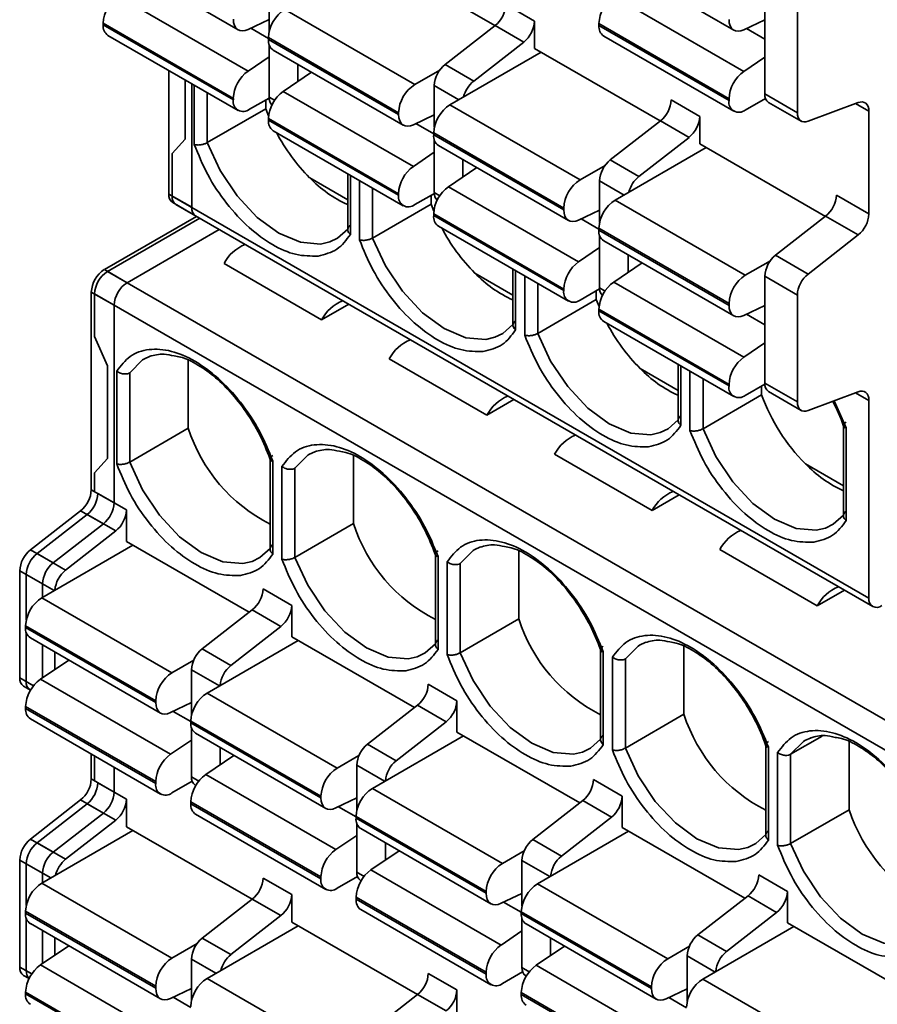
# Model space of a CAD drawing. Header units: millimetres. Extents: x 11 to 199, y 5 to 292.
# Tile 26 of 53: x 73.18 to 77.84, y 178.19 to 183.55. Entities that reach past the tile are written whole.
import ezdxf

# ---------------------------------------------------------------- set-up
doc = ezdxf.new("R2010")
doc.units = ezdxf.units.MM

msp = doc.modelspace()

# ---------------------------------------------------------------- linework, layer by layer
at = {"color": 7, "linetype": 'Continuous', "lineweight": 35}
for p, q in [((73.6557, 183.9014), (74.3628, 183.4932)), ((75.7588, 183.5158), (75.0759, 183.9101)), ((76.3498, 183.8997), (77.0569, 183.4915)), ((74.4175, 183.2687), (73.7105, 183.677)), ((74.5314, 183.7085), (74.5314, 183.4815)), ((77.1116, 183.2669), (76.4046, 183.6752)), ((77.2255, 183.7259), (77.2255, 183.1444)), ((75.9739, 183.541), (75.8183, 183.6308)), ((77.4023, 183.6239), (77.4023, 183.0423)), ((74.6163, 183.6039), (75.3234, 183.1957)), ((74.337, 183.1205), (73.6298, 183.5289)), ((73.6298, 183.5289), (73.6298, 183.5202)), ((74.337, 183.112), (73.6298, 183.5202)), ((74.5314, 183.5496), (74.4176, 183.4954)), ((75.7599, 183.5167), (75.4879, 183.3042)), ((75.9155, 183.4268), (75.7599, 183.5167)), ((75.9739, 183.3917), (75.9739, 183.541)), ((77.031, 183.1187), (76.3239, 183.5271)), ((76.3239, 183.5271), (76.3239, 183.5163)), ((77.031, 183.1081), (76.3239, 183.5163)), ((77.2255, 183.5478), (77.1117, 183.4936)), ((73.6557, 183.4629), (74.3628, 183.0547)), ((74.5279, 183.4508), (75.235, 183.0426)), ((74.5279, 183.4508), (74.5279, 183.4403)), ((74.5279, 183.4403), (75.235, 183.0319)), ((74.5314, 183.4137), (74.5314, 183.127)), ((75.6434, 183.2144), (75.9155, 183.4268)), ((76.3498, 183.4591), (77.0569, 183.0509)), ((74.5538, 183.383), (75.2609, 182.9748)), ((76.0093, 183.3713), (75.5143, 183.0855)), ((76.6569, 182.9974), (75.9739, 183.3917)), ((74.4175, 183.2687), (74.5314, 183.3459)), ((74.687, 183.2117), (74.687, 183.3061)), ((75.4879, 183.3042), (75.6434, 183.2144)), ((77.1116, 183.2669), (77.2255, 183.3442)), ((73.9869, 182.5994), (73.9869, 183.2717)), ((74.7621, 183.2627), (74.6086, 183.1585)), ((75.3234, 183.1957), (75.4596, 183.2744)), ((74.1107, 182.528), (74.1107, 183.2003)), ((75.3155, 182.7502), (74.6086, 183.1585)), ((75.4294, 183.1901), (75.4294, 182.963)), ((77.4023, 183.0423), (77.2255, 183.1444)), ((74.337, 183.1205), (74.337, 183.112)), ((74.5315, 183.1222), (74.4253, 183.0609)), ((74.5137, 183.1119), (74.5137, 183.0633)), ((75.5143, 183.0855), (76.2214, 182.6773)), ((76.8719, 183.0226), (76.7164, 183.1124)), ((77.031, 183.1081), (77.031, 183.1187)), ((77.2292, 183.1205), (77.1194, 183.0571)), ((77.2462, 183.0986), (77.423, 182.9966)), ((77.4607, 182.9957), (77.7327, 183.0973)), ((74.1955, 182.8796), (74.5137, 183.0633)), ((74.5137, 183.0633), (74.5287, 183.025)), ((75.235, 183.0319), (75.235, 183.0426)), ((77.7912, 183.0506), (77.7912, 182.4919)), ((75.235, 182.6021), (74.5279, 183.0105)), ((74.5279, 183.0105), (74.5279, 183.0017)), ((75.235, 182.5935), (74.5279, 183.0017)), ((75.4294, 183.0311), (75.3157, 182.9769)), ((76.6579, 182.9982), (76.3859, 182.7858)), ((76.8135, 182.9084), (76.6579, 182.9982)), ((76.8719, 182.8733), (76.8719, 183.0226)), ((74.5538, 182.9445), (75.2609, 182.5363)), ((75.4259, 182.9324), (76.133, 182.5242)), ((75.4259, 182.9324), (75.4259, 182.9218)), ((74.0046, 182.8212), (74.0753, 182.8981)), ((75.4259, 182.9218), (76.133, 182.5135)), ((75.4294, 182.8953), (75.4294, 182.6085)), ((76.5415, 182.696), (76.8135, 182.9084)), ((77.5549, 182.479), (76.8719, 182.8733)), ((74.0046, 182.5892), (74.0046, 182.8212)), ((75.3155, 182.7502), (75.4294, 182.8275)), ((75.4518, 182.8646), (76.1589, 182.4564)), ((76.9073, 182.8528), (76.4123, 182.5671)), ((75.585, 182.6933), (75.585, 182.7877)), ((76.3859, 182.7858), (76.5415, 182.696)), ((74.9587, 182.7107), (74.9587, 182.3985)), ((75.6602, 182.7443), (75.5066, 182.6401)), ((76.2214, 182.6773), (76.3576, 182.756)), ((74.7519, 182.6885), (74.9587, 182.5691)), ((76.3275, 182.6716), (76.3275, 182.4446)), ((75.4296, 182.6038), (75.3234, 182.5425)), ((76.2135, 182.2318), (75.5066, 182.6401)), ((74.1107, 182.528), (73.9869, 182.5994)), ((77.7912, 180.4033), (74.0046, 182.5892)), ((74.0077, 182.5537), (74.1314, 182.4822)), ((75.235, 182.6021), (75.235, 182.5935)), ((75.4118, 182.5935), (75.4118, 182.5449)), ((76.4123, 182.5671), (77.1194, 182.1589)), ((77.7912, 182.4919), (77.6144, 182.594)), ((74.0253, 182.5435), (77.8119, 180.3575)), ((75.0936, 182.3612), (75.4118, 182.5449)), ((75.4118, 182.5449), (75.4268, 182.5066)), ((76.133, 182.5135), (76.133, 182.5242)), ((76.3275, 182.5127), (76.2137, 182.4585)), ((73.6359, 182.1897), (74.137, 182.479)), ((74.1547, 182.4688), (73.6535, 182.1795)), ((76.133, 182.0837), (75.4259, 182.492)), ((75.4259, 182.492), (75.4259, 182.4833)), ((76.133, 182.0751), (75.4259, 182.4833)), ((77.556, 182.4798), (77.2839, 182.2674)), ((77.7327, 182.3778), (77.556, 182.4798)), ((73.7596, 182.1183), (74.2607, 182.4076)), ((75.4518, 182.4261), (76.1589, 182.0179)), ((76.3239, 182.414), (77.031, 182.0058)), ((76.3239, 182.414), (76.3239, 182.4034)), ((76.3239, 182.4034), (77.031, 181.995)), ((76.3275, 182.3769), (76.3275, 182.0901)), ((76.3498, 182.3462), (77.0569, 181.938)), ((77.7327, 182.3778), (77.4607, 182.1653)), ((76.2135, 182.2318), (76.3275, 182.3091)), ((76.483, 182.1749), (76.483, 182.2693)), ((77.1194, 182.1589), (77.2556, 182.2375)), ((77.4607, 182.1653), (77.2839, 182.2674)), ((73.7596, 182.1183), (73.6359, 182.1897)), ((73.6535, 182.1795), (78.3381, 179.4751)), ((74.8167, 181.9162), (74.2864, 182.2224)), ((75.8567, 182.1923), (75.8567, 181.8801)), ((76.5582, 182.2259), (76.4046, 182.1217)), ((75.6499, 182.1701), (75.8567, 182.0507)), ((77.1116, 181.7134), (76.4046, 182.1217)), ((77.4023, 182.0512), (77.2255, 182.1532)), ((77.2255, 182.1532), (77.2255, 181.5717)), ((76.133, 182.0837), (76.133, 182.0751)), ((76.3276, 182.0854), (76.2214, 182.0241)), ((76.3098, 182.0751), (76.3098, 182.0265)), ((73.5651, 182.0672), (73.6889, 181.9958)), ((73.5651, 180.9926), (73.5651, 182.0672)), ((73.5828, 182.057), (78.2674, 179.3527)), ((73.5828, 181.8251), (73.5828, 182.057)), ((75.9916, 181.8428), (76.3098, 182.0265)), ((76.3098, 182.0265), (76.3248, 181.9882)), ((77.4023, 182.0512), (77.4023, 181.4697)), ((73.6889, 180.9211), (73.6889, 181.9958)), ((74.9643, 182.0014), (74.8167, 181.9162)), ((77.031, 181.5652), (76.3239, 181.9736)), ((76.3239, 181.9736), (76.3239, 181.9649)), ((77.031, 181.5567), (76.3239, 181.9649)), ((77.031, 181.995), (77.031, 182.0058)), ((77.2255, 181.9943), (77.1117, 181.9401)), ((76.3498, 181.9077), (77.0569, 181.4995)), ((73.6535, 181.6665), (73.5828, 181.8251)), ((77.1116, 181.7134), (77.2255, 181.7907)), ((73.8502, 181.7022), (73.8847, 181.7181)), ((74.0919, 181.6947), (74.0919, 181.3267)), ((75.7148, 181.3978), (75.1844, 181.7039)), ((73.6535, 181.1615), (73.6535, 181.6665)), ((76.5479, 181.6517), (76.7548, 181.5323)), ((76.7548, 181.6739), (76.7548, 181.3617)), ((73.703, 181.6379), (73.703, 181.1329)), ((73.7737, 181.143), (73.7737, 181.6278)), ((77.031, 181.5652), (77.031, 181.5567)), ((77.2256, 181.567), (77.1194, 181.5057)), ((77.2078, 181.5567), (77.2078, 181.5081)), ((77.4023, 181.4697), (77.2255, 181.5717)), ((75.8623, 181.483), (75.7148, 181.3978)), ((76.8896, 181.3244), (77.2078, 181.5081)), ((77.2462, 181.5259), (77.423, 181.4239)), ((77.4607, 181.423), (77.7327, 181.5246)), ((77.7912, 181.4779), (77.7912, 180.4033)), ((73.7737, 181.143), (74.0919, 181.3267)), ((77.6528, 181.3514), (77.6528, 180.8432)), ((77.6674, 180.8244), (77.6674, 181.3294)), ((73.5828, 181.0846), (73.6535, 181.1615)), ((74.5369, 181.1701), (74.5369, 180.6619)), ((74.7482, 181.1838), (74.7827, 181.1997)), ((74.99, 181.1763), (74.99, 180.8083)), ((76.6128, 180.8794), (76.0824, 181.1855)), ((74.5516, 180.6431), (74.5516, 181.1481)), ((74.6011, 181.1195), (74.6011, 180.6145)), ((74.6718, 180.6246), (74.6718, 181.1094)), ((77.4459, 181.1333), (77.6528, 181.0139)), ((73.5828, 180.9824), (73.5828, 181.0846)), ((73.6889, 180.9211), (73.5651, 180.9926)), ((73.7561, 180.8824), (73.6005, 180.9722)), ((76.7604, 180.9646), (76.6128, 180.8794)), ((73.2347, 180.666), (73.5067, 180.8784)), ((73.5421, 180.858), (73.27, 180.6456)), ((73.6305, 180.807), (73.5067, 180.8784)), ((73.6976, 180.7682), (73.5421, 180.858)), ((73.7561, 180.8824), (73.7561, 180.7118)), ((73.3584, 180.5946), (73.6305, 180.807)), ((74.6718, 180.6246), (74.99, 180.8083)), ((73.4256, 180.5558), (73.6976, 180.7682)), ((73.7914, 180.6914), (73.2964, 180.4056)), ((74.4234, 180.3266), (73.7561, 180.7118)), ((75.6462, 180.6654), (75.6807, 180.6813)), ((73.3584, 180.5946), (73.2347, 180.666)), ((73.27, 180.6456), (73.4256, 180.5558)), ((75.4349, 180.6517), (75.4349, 180.1435)), ((75.4496, 180.1247), (75.4496, 180.6297)), ((75.888, 180.6579), (75.888, 180.2899)), ((77.5108, 180.3609), (76.9805, 180.6671)), ((75.4991, 180.6011), (75.4991, 180.0961)), ((75.5698, 180.1062), (75.5698, 180.591)), ((73.1762, 180.5518), (73.3, 180.4804)), ((73.1762, 179.9703), (73.1762, 180.5518)), ((73.2116, 180.5314), (73.2116, 180.2832)), ((73.3, 180.4077), (73.3, 180.4804)), ((74.6541, 180.3639), (74.4985, 180.4538)), ((77.6584, 180.4461), (77.5108, 180.3609)), ((73.2964, 180.4056), (74.0036, 179.9974)), ((74.6541, 180.3639), (74.6541, 180.1934)), ((74.4401, 180.3396), (74.1681, 180.1272)), ((74.5957, 180.2498), (74.4401, 180.3396)), ((73.2081, 180.2525), (73.9152, 179.8443)), ((73.2081, 180.244), (73.2081, 180.2525)), ((74.3236, 180.0374), (74.5957, 180.2498)), ((75.5698, 180.1062), (75.888, 180.2899)), ((73.2081, 180.244), (73.9152, 179.8356)), ((73.2116, 180.2175), (73.2116, 179.9499)), ((73.234, 180.1868), (73.9411, 179.7786)), ((73.3, 179.9699), (73.3, 180.1486)), ((74.6894, 180.173), (74.1945, 179.8872)), ((75.3214, 179.8081), (74.6541, 180.1934)), ((76.5443, 180.1469), (76.5787, 180.1629)), ((73.3672, 180.0155), (73.3672, 180.1099)), ((74.1681, 180.1272), (74.3236, 180.0374)), ((76.333, 180.1332), (76.333, 179.6251)), ((76.3476, 179.6062), (76.3476, 180.1112)), ((76.786, 180.1395), (76.786, 179.7715)), ((73.4423, 180.0665), (73.2887, 179.9623)), ((74.0036, 179.9974), (74.1217, 180.0656)), ((76.3971, 180.0827), (76.3971, 179.5777)), ((76.4678, 179.5878), (76.4678, 180.0726)), ((74.1096, 180.013), (74.1096, 179.7647)), ((73.9957, 179.554), (73.2887, 179.9623)), ((75.5521, 179.8455), (75.3966, 179.9353)), ((73.197, 179.9245), (73.2348, 179.9027)), ((73.2323, 179.9041), (73.2348, 179.9027)), ((74.1945, 179.8872), (74.9016, 179.479)), ((73.9152, 179.8356), (73.9152, 179.8443)), ((74.1096, 179.8349), (73.9958, 179.7807)), ((75.3381, 179.8212), (75.0661, 179.6087)), ((75.4937, 179.7314), (75.3381, 179.8212)), ((75.5521, 179.8455), (75.5521, 179.6749)), ((73.9152, 179.4058), (73.2081, 179.8142)), ((73.2081, 179.8142), (73.2081, 179.8034)), ((73.9152, 179.3952), (73.2081, 179.8034)), ((76.4678, 179.5878), (76.786, 179.7715)), ((73.234, 179.7462), (73.9411, 179.338)), ((74.1061, 179.7341), (74.8132, 179.3259)), ((74.1061, 179.7256), (74.1061, 179.7341)), ((74.1061, 179.7256), (74.8132, 179.3172)), ((75.2216, 179.5189), (75.4937, 179.7314)), ((74.1096, 179.699), (74.1096, 179.4315)), ((74.132, 179.6683), (74.8391, 179.2601)), ((76.2194, 179.2897), (75.5521, 179.6749)), ((73.9957, 179.554), (74.1096, 179.6313)), ((75.0661, 179.6087), (75.2216, 179.5189)), ((75.5875, 179.6545), (75.0925, 179.3688)), ((77.231, 179.6148), (77.231, 179.1066)), ((77.5379, 179.6535), (77.3658, 179.5541)), ((77.4423, 179.6285), (77.4768, 179.6444)), ((77.684, 179.6211), (77.684, 179.253)), ((73.5651, 179.4199), (73.5651, 179.555)), ((74.2652, 179.4971), (74.2652, 179.5914)), ((77.2456, 179.0878), (77.2456, 179.5928)), ((77.2951, 179.5642), (77.2951, 179.0592)), ((77.3658, 179.0694), (77.3658, 179.5541)), ((73.5828, 179.4097), (73.5828, 179.5448)), ((74.3404, 179.548), (74.1868, 179.4439)), ((74.9016, 179.479), (75.0197, 179.5472)), ((73.6889, 179.3485), (73.6889, 179.4836)), ((75.0076, 179.4946), (75.0076, 179.2463)), ((73.6889, 179.3485), (73.5651, 179.4199)), ((73.7561, 179.3097), (73.6005, 179.3995)), ((73.9152, 179.3952), (73.9152, 179.4058)), ((74.1133, 179.4076), (74.0036, 179.3442)), ((74.8937, 179.0356), (74.1868, 179.4439)), ((76.4501, 179.3271), (76.2946, 179.4169)), ((74.1303, 179.3857), (74.1329, 179.3843)), ((75.0925, 179.3688), (75.7996, 178.9606)), ((73.2347, 179.0933), (73.5067, 179.3057)), ((73.5421, 179.2853), (73.27, 179.0729)), ((73.6305, 179.2343), (73.5067, 179.3057)), ((73.6976, 179.1955), (73.5421, 179.2853)), ((73.7561, 179.1604), (73.7561, 179.3097)), ((74.8132, 178.8874), (74.1061, 179.2958)), ((74.1061, 179.2958), (74.1061, 179.285)), ((74.8132, 178.8768), (74.1061, 179.285)), ((74.8132, 179.3172), (74.8132, 179.3259)), ((75.0076, 179.3165), (74.8939, 179.2623)), ((76.2361, 179.3028), (75.9641, 179.0903)), ((76.3917, 179.213), (76.2361, 179.3028)), ((76.4501, 179.3271), (76.4501, 179.1565)), ((73.3584, 179.0219), (73.6305, 179.2343)), ((77.3658, 179.0694), (77.684, 179.253)), ((73.4256, 178.9831), (73.6976, 179.1955)), ((74.132, 179.2278), (74.8391, 178.8196)), ((75.0041, 179.2157), (75.7112, 178.8075)), ((75.0041, 179.2072), (75.0041, 179.2157)), ((75.0041, 179.2072), (75.7112, 178.7988)), ((75.0076, 179.1806), (75.0076, 178.9131)), ((76.1197, 179.0005), (76.3917, 179.213)), ((73.7914, 179.1399), (73.2964, 178.8542)), ((74.439, 178.7661), (73.7561, 179.1604)), ((75.03, 179.1499), (75.7371, 178.7417)), ((76.4855, 179.1361), (75.9905, 178.8504)), ((77.1175, 178.7713), (76.4501, 179.1565)), ((73.3584, 179.0219), (73.2347, 179.0933)), ((73.27, 179.0729), (73.4256, 178.9831)), ((74.8937, 179.0356), (75.0076, 179.1128)), ((75.1632, 178.9786), (75.1632, 179.073)), ((75.9641, 179.0903), (76.1197, 179.0005)), ((75.2384, 179.0296), (75.0848, 178.9254)), ((75.7996, 178.9606), (75.9177, 179.0288)), ((73.1762, 178.9792), (73.3, 178.9077)), ((73.1762, 178.3976), (73.1762, 178.9792)), ((75.9057, 178.9762), (75.9057, 178.7279)), ((73.2116, 178.9587), (73.2116, 178.7317)), ((75.7918, 178.5171), (75.0848, 178.9254)), ((73.3, 178.8562), (73.3, 178.9077)), ((74.6541, 178.7913), (74.4985, 178.8811)), ((74.8132, 178.8768), (74.8132, 178.8874)), ((75.0113, 178.8891), (74.9016, 178.8258)), ((75.0284, 178.8673), (75.0309, 178.8658)), ((77.3482, 178.8087), (77.1926, 178.8985)), ((73.2964, 178.8542), (74.0036, 178.446)), ((75.7112, 178.7988), (75.7112, 178.8075)), ((75.9905, 178.8504), (76.6976, 178.4422)), ((77.3482, 178.8087), (77.3482, 178.6381)), ((74.4401, 178.7669), (74.1681, 178.5545)), ((74.5957, 178.6771), (74.4401, 178.7669)), ((74.6541, 178.6419), (74.6541, 178.7913)), ((75.7112, 178.369), (75.0041, 178.7774)), ((75.0041, 178.7774), (75.0041, 178.7666)), ((75.7112, 178.3584), (75.0041, 178.7666)), ((75.9057, 178.798), (75.7919, 178.7439)), ((77.1342, 178.7843), (76.8621, 178.5719)), ((77.2897, 178.6945), (77.1342, 178.7843)), ((73.2081, 178.7011), (73.9152, 178.2929)), ((73.2081, 178.7011), (73.2081, 178.6905)), ((75.03, 178.7094), (75.7371, 178.3012)), ((75.9021, 178.6973), (76.6092, 178.2891)), ((75.9021, 178.6887), (75.9021, 178.6973)), ((73.2081, 178.6905), (73.9152, 178.2821)), ((73.2116, 178.664), (73.2116, 178.3772)), ((74.3236, 178.4647), (74.5957, 178.6771)), ((75.3371, 178.2477), (74.6541, 178.6419)), ((75.9021, 178.6887), (76.6092, 178.2804)), ((75.9057, 178.6622), (75.9057, 178.3947)), ((77.0177, 178.4821), (77.2897, 178.6945)), ((73.234, 178.6333), (73.9411, 178.2251)), ((73.3, 178.4164), (73.3, 178.5952)), ((74.6894, 178.6215), (74.1945, 178.3358)), ((75.7918, 178.5171), (75.9057, 178.5944)), ((75.928, 178.6315), (76.6351, 178.2233)), ((77.3835, 178.6177), (76.8885, 178.3319)), ((78.0155, 178.2529), (77.3482, 178.6381)), ((73.3672, 178.462), (73.3672, 178.5564)), ((74.1681, 178.5545), (74.3236, 178.4647)), ((76.0612, 178.4602), (76.0612, 178.5546)), ((76.8621, 178.5719), (77.0177, 178.4821)), ((73.4423, 178.513), (73.2887, 178.4088)), ((74.0036, 178.446), (74.1398, 178.5246)), ((76.1364, 178.5112), (75.9828, 178.407)), ((76.6976, 178.4422), (76.8158, 178.5104)), ((74.1096, 178.4403), (74.1096, 178.2133)), ((76.8037, 178.4578), (76.8037, 178.2095)), ((73.9957, 178.0005), (73.2887, 178.4088)), ((76.6898, 177.9987), (75.9828, 178.407)), ((73.197, 178.3519), (73.227, 178.3345)), ((74.1945, 178.3358), (74.9016, 177.9276)), ((75.5521, 178.2728), (75.3966, 178.3626)), ((75.7112, 178.3584), (75.7112, 178.369)), ((75.9094, 178.3707), (75.7996, 178.3074)), ((75.9264, 178.3489), (75.9289, 178.3474)), ((76.8885, 178.3319), (77.5957, 177.9237)), ((73.9152, 178.2821), (73.9152, 178.2929)), ((74.1096, 178.2814), (73.9958, 178.2272)), ((75.5521, 178.1235), (75.5521, 178.2728)), ((76.6092, 178.2804), (76.6092, 178.2891)), ((76.8037, 178.2796), (76.6899, 178.2254)), ((73.9152, 177.8523), (73.2081, 178.2607)), ((73.2081, 178.2607), (73.2081, 178.252)), ((73.9152, 177.8438), (73.2081, 178.252)), ((75.3381, 178.2485), (75.0661, 178.0361)), ((75.4937, 178.1587), (75.3381, 178.2485)), ((76.6092, 177.8506), (75.9021, 178.2589)), ((75.9021, 178.2589), (75.9021, 178.2482)), ((76.6092, 177.84), (75.9021, 178.2482))]:
    msp.add_line(p, q, dxfattribs=at)
at = {"color": 8, "linetype": 'Continuous', "lineweight": 35}
for p, q in [((74.5279, 183.4464), (74.4316, 183.502)), ((77.2255, 183.4426), (77.1257, 183.5002)), ((74.0753, 182.8981), (74.0753, 183.2207)), ((74.1248, 183.1921), (74.1248, 182.8695)), ((74.1955, 182.8796), (74.1955, 183.1513)), ((75.4294, 183.1901), (75.5624, 183.1133)), ((74.5314, 183.127), (74.5614, 183.1097)), ((77.7191, 183.0922), (77.7912, 183.0506)), ((75.4259, 182.928), (75.3296, 182.9836)), ((74.9733, 182.3797), (74.9733, 182.7023)), ((75.0228, 182.6737), (75.0228, 182.3511)), ((76.3275, 182.6716), (76.4604, 182.5949)), ((75.0936, 182.3612), (75.0936, 182.6329)), ((75.4294, 182.6085), (75.4594, 182.5912)), ((76.3239, 182.4096), (76.2276, 182.4652)), ((75.8714, 181.8613), (75.8714, 182.1839)), ((75.9209, 182.1553), (75.9209, 181.8327)), ((75.9916, 181.8428), (75.9916, 182.1145)), ((76.3275, 182.0901), (76.3574, 182.0728)), ((77.2255, 181.8891), (77.1257, 181.9468)), ((76.7694, 181.3429), (76.7694, 181.6655)), ((76.8189, 181.6369), (76.8189, 181.3143)), ((76.8896, 181.3244), (76.8896, 181.5961)), ((77.7191, 181.5195), (77.7912, 181.4779)), ((77.6674, 181.3294), (77.6018, 181.4757)), ((73.363, 180.444), (73.2116, 180.5314)), ((74.261, 179.9256), (74.1096, 180.013)), ((73.2514, 179.9269), (73.1762, 179.9703)), ((73.2514, 179.9269), (73.2116, 179.9499)), ((74.1061, 179.7317), (74.0098, 179.7873)), ((75.159, 179.4072), (75.0076, 179.4946)), ((74.1495, 179.4085), (74.1096, 179.4315)), ((75.0041, 179.2133), (74.9078, 179.2689)), ((76.0571, 178.8888), (75.9057, 178.9762)), ((73.2116, 178.9587), (73.3446, 178.882)), ((75.0475, 178.8901), (75.0076, 178.9131)), ((75.9021, 178.6949), (75.8059, 178.7505)), ((74.1096, 178.4403), (74.2426, 178.3636)), ((76.9551, 178.3704), (76.8037, 178.4578)), ((73.2416, 178.3599), (73.1762, 178.3976)), ((73.2116, 178.3772), (73.2416, 178.3599)), ((75.9455, 178.3717), (75.9057, 178.3947)), ((74.1061, 178.1783), (74.0098, 178.2339)), ((76.8002, 178.1765), (76.7039, 178.2321))]:
    msp.add_line(p, q, dxfattribs=at)
at = {"color": 7, "linetype": 'Continuous', "lineweight": 35, "flags": 128}
for points in [[(74.4176, 183.4954), (74.4016, 183.4895), (74.3863, 183.4874), (74.3723, 183.4892), (74.3602, 183.4949), (74.3503, 183.5042), (74.343, 183.5168), (74.3385, 183.5324), (74.337, 183.5503)], [(77.1117, 183.4936), (77.0956, 183.4877), (77.0804, 183.4856), (77.0664, 183.4874), (77.0543, 183.4931), (77.0444, 183.5024), (77.0371, 183.5151), (77.0326, 183.5306), (77.031, 183.5485)], [(77.7327, 183.0973), (77.7446, 183.1005), (77.7558, 183.1009), (77.7659, 183.0986), (77.7746, 183.0936), (77.7817, 183.086), (77.7869, 183.0761), (77.7901, 183.0642), (77.7912, 183.0506)], [(75.3157, 182.9769), (75.2996, 182.971), (75.2843, 182.969), (75.2704, 182.9708), (75.2583, 182.9765), (75.2484, 182.9858), (75.241, 182.9984), (75.2365, 183.014), (75.235, 183.0319)], [(77.4023, 183.0423), (77.4033, 183.0288), (77.4065, 183.0169), (77.4117, 183.007), (77.4188, 182.9994), (77.4275, 182.9944), (77.4376, 182.992), (77.4488, 182.9925), (77.4607, 182.9957)], [(76.2137, 182.4585), (76.1976, 182.4526), (76.1823, 182.4505), (76.1684, 182.4524), (76.1563, 182.458), (76.1464, 182.4674), (76.1391, 182.48), (76.1345, 182.4956), (76.133, 182.5135)], [(74.9587, 182.4101), (74.9036, 182.3603), (74.8607, 182.3397)], [(77.1117, 181.9401), (77.0956, 181.9342), (77.0804, 181.9321), (77.0664, 181.934), (77.0543, 181.9396), (77.0444, 181.9489), (77.0371, 181.9616), (77.0326, 181.9771), (77.031, 181.995)], [(75.8567, 181.8916), (75.8016, 181.8418), (75.7587, 181.8213)], [(77.7327, 181.5246), (77.7446, 181.5278), (77.7558, 181.5282), (77.7659, 181.5259), (77.7746, 181.5209), (77.7817, 181.5133), (77.7869, 181.5034), (77.7901, 181.4915), (77.7912, 181.4779)], [(77.4023, 181.4697), (77.4033, 181.4561), (77.4065, 181.4442), (77.4117, 181.4343), (77.4188, 181.4267), (77.4275, 181.4217), (77.4376, 181.4193), (77.4488, 181.4198), (77.4607, 181.423)], [(76.7548, 181.3732), (76.6996, 181.3234), (76.6567, 181.3029)], [(77.6528, 180.8548), (77.5977, 180.805), (77.5548, 180.7844)], [(74.5369, 180.6735), (74.4818, 180.6237), (74.4389, 180.6031)], [(75.4349, 180.155), (75.3798, 180.1052), (75.3369, 180.0847)], [(73.9958, 179.7807), (73.9798, 179.7748), (73.9645, 179.7727), (73.9506, 179.7745), (73.9384, 179.7802), (73.9285, 179.7895), (73.9212, 179.8022), (73.9167, 179.8177), (73.9152, 179.8356)], [(76.333, 179.6366), (76.2778, 179.5868), (76.2349, 179.5662)], [(74.8939, 179.2623), (74.8778, 179.2564), (74.8625, 179.2543), (74.8486, 179.2561), (74.8365, 179.2618), (74.8266, 179.2711), (74.8192, 179.2837), (74.8147, 179.2993), (74.8132, 179.3172)], [(77.231, 179.1182), (77.1759, 179.0684), (77.133, 179.0478)], [(75.7919, 178.7439), (75.7758, 178.7379), (75.7605, 178.7359), (75.7466, 178.7377), (75.7345, 178.7434), (75.7246, 178.7527), (75.7173, 178.7653), (75.7128, 178.7809), (75.7112, 178.7988)], [(73.9958, 178.2272), (73.9798, 178.2213), (73.9645, 178.2192), (73.9506, 178.2211), (73.9384, 178.2267), (73.9285, 178.236), (73.9212, 178.2487), (73.9167, 178.2642), (73.9152, 178.2821)], [(76.6899, 178.2254), (76.6738, 178.2195), (76.6586, 178.2174), (76.6446, 178.2193), (76.6325, 178.2249), (76.6226, 178.2343), (76.6153, 178.2469), (76.6108, 178.2625), (76.6092, 178.2804)]]:
    msp.add_lwpolyline(points, dxfattribs=at)
at = {"color": 8, "linetype": 'Continuous', "lineweight": 35, "flags": 128}
for points in [[(74.8607, 182.3397), (74.8109, 182.3285), (74.7019, 182.3377), (74.5844, 182.3872), (74.467, 182.4733), (74.358, 182.59), (74.2653, 182.7287), (74.1955, 182.8796)], [(75.7587, 181.8213), (75.7089, 181.8101), (75.5999, 181.8193), (75.4825, 181.8688), (75.365, 181.9549), (75.256, 182.0716), (75.1633, 182.2103), (75.0936, 182.3612)], [(76.6567, 181.3029), (76.6069, 181.2917), (76.4979, 181.3009), (76.3805, 181.3504), (76.2631, 181.4365), (76.1541, 181.5531), (76.0613, 181.6919), (75.9916, 181.8428)], [(73.7737, 181.6278), (73.8435, 181.6982), (73.8502, 181.7022)], [(77.5548, 180.7844), (77.505, 180.7733), (77.396, 180.7825), (77.2785, 180.8319), (77.1611, 180.9181), (77.0521, 181.0347), (76.9594, 181.1735), (76.8896, 181.3244)], [(74.6718, 181.1094), (74.7415, 181.1798), (74.7482, 181.1838)], [(74.4389, 180.6031), (74.3891, 180.5919), (74.2801, 180.6011), (74.1627, 180.6506), (74.0452, 180.7367), (73.9362, 180.8534), (73.8435, 180.9921), (73.7737, 181.143)], [(75.3369, 180.0847), (75.2871, 180.0735), (75.1781, 180.0827), (75.0607, 180.1322), (74.9432, 180.2183), (74.8342, 180.3349), (74.7415, 180.4737), (74.6718, 180.6246)], [(75.5698, 180.591), (75.6396, 180.6613), (75.6462, 180.6654)], [(76.4678, 180.0726), (76.5376, 180.1429), (76.5443, 180.1469)], [(76.2349, 179.5662), (76.1851, 179.5551), (76.0761, 179.5643), (75.9587, 179.6137), (75.8413, 179.6999), (75.7323, 179.8165), (75.6396, 179.9553), (75.5698, 180.1062)], [(77.3658, 179.5541), (77.4356, 179.6245), (77.4423, 179.6285)], [(77.133, 179.0478), (77.0832, 179.0367), (76.9742, 179.0459), (76.8567, 179.0953), (76.7393, 179.1815), (76.6303, 179.2981), (76.5376, 179.4369), (76.4678, 179.5878)], [(78.031, 178.5294), (77.9812, 178.5183), (77.8722, 178.5274), (77.7548, 178.5769), (77.6373, 178.663), (77.5283, 178.7797), (77.4356, 178.9185), (77.3658, 179.0694)]]:
    msp.add_lwpolyline(points, dxfattribs=at)
at = {"color": 7, "linetype": 'Continuous', "lineweight": 35}
for centre, radius, start, end in [((73.8239, 183.5192), 0.1943, 125.6947, 177.1374), ((76.518, 183.5174), 0.1943, 125.6947, 177.1374), ((75.6621, 183.6387), 0.1564, 308.6908, 357.0927), ((74.7198, 183.4421), 0.1921, 122.6055, 177.3945), ((73.6893, 183.5126), 0.0599, 172.7442, 235.9436), ((75.8177, 183.5489), 0.1564, 308.6908, 357.0927), ((76.3852, 183.5096), 0.0616, 173.7012, 234.9867), ((74.588, 183.433), 0.0606, 173.1059, 235.5819), ((75.5856, 183.1821), 0.1564, 128.6908, 177.0927), ((74.531, 183.111), 0.1943, 125.7481, 177.196), ((77.2251, 183.1092), 0.1943, 125.7481, 177.196), ((75.4269, 183.0339), 0.1921, 122.6055, 177.3945), ((75.7457, 183.0889), 0.1619, 129.1687, 165.8461), ((74.7219, 183.0008), 0.1943, 125.6947, 177.1374), ((77.2741, 183.1388), 0.049, 173.4667, 235.2211), ((74.3908, 183.1032), 0.0546, 170.786, 309.2033), ((74.5853, 183.1229), 0.054, 175.7371, 224.907), ((75.6178, 182.9237), 0.1921, 122.6055, 177.3945), ((76.5602, 183.1203), 0.1564, 308.6908, 357.0927), ((77.0849, 183.0994), 0.0546, 170.786, 309.2033), ((74.5873, 182.9942), 0.0599, 172.7442, 235.9436), ((76.7157, 183.0305), 0.1564, 308.6908, 357.0927), ((75.4858, 183.4161), 1.0334, 207.7909, 224.7464), ((75.486, 182.9146), 0.0606, 173.1059, 235.5819), ((76.4837, 182.6637), 0.1564, 128.6908, 177.0927), ((75.429, 182.5926), 0.1943, 125.7481, 177.196), ((75.2377, 183.1577), 0.6754, 224.001, 245.6016), ((76.3249, 182.5155), 0.1921, 122.6055, 177.3945), ((76.6437, 182.5705), 0.1619, 129.1687, 165.8461), ((75.6199, 182.4823), 0.1943, 125.6947, 177.1374), ((75.4833, 182.6045), 0.054, 175.7368, 224.91), ((74.0345, 182.5934), 0.048, 172.7442, 235.9436), ((74.0536, 182.5838), 0.0493, 173.7012, 234.9867), ((75.2889, 182.5848), 0.0546, 170.786, 309.2033), ((76.5158, 182.4053), 0.1921, 122.6055, 177.3945), ((77.4582, 182.6019), 0.1564, 308.6908, 357.0927), ((74.1597, 182.5226), 0.0493, 173.7012, 234.9867), ((75.4854, 182.4758), 0.0599, 172.7442, 235.9436), ((77.635, 182.4998), 0.1564, 308.6908, 357.0927), ((76.3839, 182.8976), 1.0334, 207.7909, 224.7464), ((76.384, 182.3961), 0.0606, 173.1059, 235.5819), ((74.4853, 182.1179), 0.2247, 111.9346, 152.3052), ((76.327, 182.0742), 0.1943, 125.7481, 177.196), ((77.3817, 182.1453), 0.1564, 128.6908, 177.0927), ((73.7187, 182.0602), 0.1537, 122.6055, 177.3945), ((73.7363, 182.05), 0.1537, 122.6055, 177.3945), ((76.1357, 182.6393), 0.6754, 224.001, 245.6016), ((76.518, 181.9639), 0.1943, 125.6947, 177.1374), ((77.2229, 181.9971), 0.1921, 122.6055, 177.3945), ((77.5585, 182.0432), 0.1564, 128.6908, 177.0927), ((73.8424, 181.9888), 0.1537, 122.6055, 177.3945), ((76.1869, 182.0664), 0.0546, 170.786, 309.2033), ((76.3814, 182.0861), 0.054, 175.7369, 224.9093), ((75.0157, 181.8118), 0.2247, 111.9346, 152.3052), ((76.3834, 181.9573), 0.0599, 172.7442, 235.9436), ((77.2819, 182.3792), 1.0334, 207.7909, 224.7464), ((75.3834, 181.5995), 0.2247, 111.9346, 152.3052), ((77.2251, 181.5557), 0.1943, 125.7481, 177.196), ((77.0338, 182.1209), 0.6754, 224.001, 245.6016), ((77.0849, 181.548), 0.0546, 170.786, 309.2033), ((77.2741, 181.5661), 0.049, 173.4667, 235.2211), ((75.9137, 181.2934), 0.2247, 111.9346, 152.3052), ((78.1925, 181.8707), 1.0493, 200.2153, 224.6458), ((74.9376, 181.5989), 0.8883, 197.8407, 243.1922), ((76.2814, 181.0811), 0.2247, 111.9346, 152.3052), ((77.9318, 181.6025), 0.6754, 224.001, 245.6016), ((73.4089, 181.0005), 0.1564, 308.6908, 357.0927), ((73.4443, 180.9801), 0.1564, 308.6908, 357.0927), ((76.8117, 180.7749), 0.2247, 111.9346, 152.3052), ((73.5327, 180.9291), 0.1564, 308.6908, 357.0927), ((73.5999, 180.8903), 0.1564, 308.6908, 357.0927), ((75.8356, 181.0805), 0.8883, 197.8407, 243.1922), ((77.1794, 180.5627), 0.2247, 111.9346, 152.3052), ((73.3324, 180.5439), 0.1564, 128.6908, 177.0927), ((73.3678, 180.5235), 0.1564, 128.6908, 177.0927), ((73.4562, 180.4725), 0.1564, 128.6908, 177.0927), ((73.5246, 180.4328), 0.1579, 128.8258, 175), ((77.7097, 180.2565), 0.2247, 111.9346, 152.3052), ((74.3423, 180.4617), 0.1564, 308.6908, 357.0927), ((73.4, 180.2438), 0.1921, 122.6055, 177.3945), ((74.4979, 180.3719), 0.1564, 308.6908, 357.0927), ((77.8343, 180.3963), 0.0437, 170.786, 309.2033), ((76.7336, 180.562), 0.8883, 197.8407, 243.1922), ((73.2682, 180.2367), 0.0606, 173.1059, 235.5819), ((74.2658, 180.0051), 0.1564, 128.6908, 177.0927), ((74.4226, 179.9143), 0.1579, 128.8258, 175), ((74.1071, 179.8356), 0.1921, 122.6055, 177.3945), ((73.2249, 179.9648), 0.049, 173.4667, 235.2211), ((73.4021, 179.8045), 0.1943, 125.6947, 177.1374), ((73.2602, 179.9443), 0.049, 173.4667, 235.2211), ((75.2404, 179.9433), 0.1564, 308.6908, 357.0927), ((74.298, 179.7254), 0.1921, 122.6055, 177.3945), ((75.3959, 179.8535), 0.1564, 308.6908, 357.0927), ((73.2693, 179.7967), 0.0616, 173.7012, 234.9867), ((77.6316, 180.0436), 0.8883, 197.8407, 243.1922), ((74.1662, 179.7183), 0.0606, 173.1059, 235.5819), ((75.1638, 179.4867), 0.1564, 128.6908, 177.0927), ((74.1092, 179.3963), 0.1943, 125.7481, 177.196), ((75.3206, 179.3959), 0.1579, 128.8258, 175), ((75.0051, 179.3172), 0.1921, 122.6055, 177.3945), ((73.4089, 179.4278), 0.1564, 308.6908, 357.0927), ((73.4443, 179.4074), 0.1564, 308.6908, 357.0927), ((73.969, 179.3865), 0.0546, 170.786, 309.2033), ((74.3001, 179.2861), 0.1943, 125.6947, 177.1374), ((74.1583, 179.4259), 0.049, 173.4667, 235.2211), ((76.1384, 179.4248), 0.1564, 308.6908, 357.0927), ((73.5327, 179.3564), 0.1564, 308.6908, 357.0927), ((75.196, 179.207), 0.1921, 122.6055, 177.3945), ((73.5999, 179.3176), 0.1564, 308.6908, 357.0927), ((74.1673, 179.2783), 0.0616, 173.7012, 234.9867), ((76.2939, 179.335), 0.1564, 308.6908, 357.0927), ((78.5349, 179.5296), 0.8946, 198.0096, 243.0233), ((75.0642, 179.1999), 0.0606, 173.1059, 235.5819), ((73.3324, 178.9712), 0.1564, 128.6908, 177.0927), ((73.3678, 178.9508), 0.1564, 128.6908, 177.0927), ((76.0619, 178.9682), 0.1564, 128.6908, 177.0927), ((73.4562, 178.8998), 0.1564, 128.6908, 177.0927), ((75.0072, 178.8779), 0.1943, 125.7481, 177.196), ((73.5278, 178.8576), 0.1619, 129.1687, 165.8461), ((76.2187, 178.8775), 0.1579, 128.8258, 175), ((75.1982, 178.7677), 0.1943, 125.6947, 177.1374), ((75.0563, 178.9075), 0.049, 173.4667, 235.2211), ((75.9031, 178.7988), 0.1921, 122.6055, 177.3945), ((74.3423, 178.889), 0.1564, 308.6908, 357.0927), ((74.8671, 178.8681), 0.0546, 170.786, 309.2033), ((77.0364, 178.9064), 0.1564, 308.6908, 357.0927), ((73.4, 178.6924), 0.1921, 122.6055, 177.3945), ((76.094, 178.6885), 0.1921, 122.6055, 177.3945), ((77.192, 178.8166), 0.1564, 308.6908, 357.0927), ((74.4979, 178.7992), 0.1564, 308.6908, 357.0927), ((75.0654, 178.7598), 0.0616, 173.7012, 234.9867), ((73.2682, 178.6832), 0.0606, 173.1059, 235.5819), ((75.9623, 178.6815), 0.0606, 173.1059, 235.5819), ((74.2658, 178.4324), 0.1564, 128.6908, 177.0927), ((76.9599, 178.4498), 0.1564, 128.6908, 177.0927), ((75.9052, 178.3595), 0.1943, 125.7481, 177.196), ((77.1167, 178.3591), 0.1579, 128.8258, 175), ((74.1071, 178.2842), 0.1921, 122.6055, 177.3945), ((74.4259, 178.3391), 0.1619, 129.1687, 165.8461), ((76.8011, 178.2803), 0.1921, 122.6055, 177.3945), ((73.2249, 178.3921), 0.049, 173.4667, 235.2211), ((73.4021, 178.251), 0.1943, 125.6947, 177.1374), ((73.2655, 178.3732), 0.054, 175.737, 224.9085), ((76.0962, 178.2492), 0.1943, 125.6947, 177.1374), ((75.9543, 178.3891), 0.049, 173.4667, 235.2211), ((74.298, 178.174), 0.1921, 122.6055, 177.3945), ((75.2404, 178.3706), 0.1564, 308.6908, 357.0927), ((75.7651, 178.3497), 0.0546, 170.786, 309.2033), ((76.9921, 178.1701), 0.1921, 122.6055, 177.3945), ((75.3959, 178.2808), 0.1564, 308.6908, 357.0927), ((73.2675, 178.2444), 0.0599, 172.7442, 235.9436), ((75.9634, 178.2414), 0.0616, 173.7012, 234.9867)]:
    msp.add_arc(centre, radius, start, end, dxfattribs=at)
for points, knots in [([(74.1955, 182.8796), (74.1916, 182.8776), (74.183, 182.8731), (74.1686, 182.8691), (74.1556, 182.8671), (74.1448, 182.8666), (74.134, 182.8673), (74.1279, 182.8688), (74.1248, 182.8695)], [0, 0, 0, 0, 0.191274, 0.420649, 0.550544, 0.690364, 0.840168, 1, 1, 1, 1]), ([(74.9733, 182.4306), (74.9701, 182.4282), (74.9629, 182.4229), (74.9588, 182.413), (74.9585, 182.4036), (74.9607, 182.3956), (74.9654, 182.3874), (74.9706, 182.3823), (74.9733, 182.3797)], [0, 0, 0, 0, 0.191277, 0.420653, 0.550548, 0.690367, 0.840169, 1, 1, 1, 1]), ([(74.7975, 182.2631), (74.834, 182.272), (74.9056, 182.2896), (74.951, 182.35), (74.9733, 182.3797)], [0, 0, 0, 0, 0.509484, 1, 1, 1, 1]), ([(75.0936, 182.3612), (75.0896, 182.3592), (75.081, 182.3547), (75.0667, 182.3507), (75.0536, 182.3487), (75.0428, 182.3482), (75.032, 182.3489), (75.026, 182.3504), (75.0228, 182.3511)], [0, 0, 0, 0, 0.191274, 0.420649, 0.550544, 0.690364, 0.840168, 1, 1, 1, 1]), ([(75.8714, 181.9122), (75.8681, 181.9098), (75.8609, 181.9045), (75.8568, 181.8945), (75.8566, 181.8852), (75.8587, 181.8772), (75.8634, 181.8689), (75.8687, 181.8639), (75.8714, 181.8613)], [0, 0, 0, 0, 0.191277, 0.420653, 0.550548, 0.690367, 0.840169, 1, 1, 1, 1]), ([(75.6956, 181.7447), (75.732, 181.7536), (75.8036, 181.7711), (75.8491, 181.8316), (75.8714, 181.8613)], [0, 0, 0, 0, 0.509484, 1, 1, 1, 1]), ([(75.9916, 181.8428), (75.9877, 181.8408), (75.9791, 181.8363), (75.9647, 181.8322), (75.9516, 181.8303), (75.9409, 181.8298), (75.9301, 181.8305), (75.924, 181.8319), (75.9209, 181.8327)], [0, 0, 0, 0, 0.191274, 0.420649, 0.550544, 0.690364, 0.840168, 1, 1, 1, 1]), ([(74.5516, 181.1481), (74.529, 181.2032), (74.4831, 181.3155), (74.3786, 181.472), (74.2572, 181.6032), (74.1273, 181.6983), (73.9974, 181.7531), (73.876, 181.7621), (73.7715, 181.7263), (73.7256, 181.667), (73.703, 181.6379)], [0, 0, 0, 0, 0.122629, 0.25, 0.377371, 0.5, 0.622629, 0.75, 0.877371, 1, 1, 1, 1]), ([(73.8818, 181.7171), (73.9072, 181.7242), (73.948, 181.7355), (73.9967, 181.7243), (74.0151, 181.72)], [0, 0, 0, 0, 0.6219542, 1, 1, 1, 1]), ([(74.0151, 181.72), (74.0266, 181.7184), (74.0677, 181.7127), (74.1451, 181.6738), (74.2412, 181.6056), (74.3342, 181.5129), (74.4183, 181.4019), (74.4912, 181.2772), (74.5253, 181.1891), (74.5423, 181.1449)], [0, 0, 0, 0, 0.060779, 0.215825, 0.371296, 0.527325, 0.684041, 0.841563, 1, 1, 1, 1]), ([(73.703, 181.6379), (73.7062, 181.6356), (73.7122, 181.631), (73.723, 181.6262), (73.7338, 181.6232), (73.7469, 181.6215), (73.7612, 181.6222), (73.7698, 181.6261), (73.7737, 181.6278)], [0, 0, 0, 0, 0.159831, 0.309633, 0.449452, 0.579347, 0.808723, 1, 1, 1, 1]), ([(77.5945, 181.473), (77.5974, 181.4679), (77.6246, 181.4214), (77.6424, 181.3711), (77.6582, 181.3262)], [0, 0, 0, 0, 0.10985, 1, 1, 1, 1]), ([(76.7694, 181.3938), (76.7661, 181.3914), (76.7589, 181.3861), (76.7548, 181.3761), (76.7546, 181.3668), (76.7568, 181.3588), (76.7614, 181.3505), (76.7667, 181.3455), (76.7694, 181.3429)], [0, 0, 0, 0, 0.191277, 0.420653, 0.550548, 0.690367, 0.840169, 1, 1, 1, 1]), ([(76.5936, 181.2262), (76.63, 181.2352), (76.7016, 181.2527), (76.7471, 181.3132), (76.7694, 181.3429)], [0, 0, 0, 0, 0.509484, 1, 1, 1, 1]), ([(76.8896, 181.3244), (76.8857, 181.3224), (76.8771, 181.3179), (76.8627, 181.3138), (76.8497, 181.3119), (76.8389, 181.3114), (76.8281, 181.312), (76.822, 181.3135), (76.8189, 181.3143)], [0, 0, 0, 0, 0.191274, 0.420649, 0.550544, 0.690364, 0.840168, 1, 1, 1, 1]), ([(77.6674, 181.3294), (77.6647, 181.3304), (77.6595, 181.3324), (77.6548, 181.3366), (77.6526, 181.341), (77.6528, 181.3468), (77.657, 181.3534), (77.6642, 181.358), (77.6674, 181.3602)], [0, 0, 0, 0, 0.159834, 0.309638, 0.449459, 0.579355, 0.808729, 1, 1, 1, 1]), ([(75.4496, 180.6297), (75.427, 180.6848), (75.3811, 180.7971), (75.2766, 180.9535), (75.1552, 181.0848), (75.0253, 181.1799), (74.8954, 181.2347), (74.774, 181.2437), (74.6695, 181.2078), (74.6236, 181.1486), (74.6011, 181.1195)], [0, 0, 0, 0, 0.122629, 0.25, 0.377371, 0.5, 0.622629, 0.75, 0.877371, 1, 1, 1, 1]), ([(74.7799, 181.1987), (74.8052, 181.2057), (74.846, 181.2171), (74.8947, 181.2058), (74.9131, 181.2016)], [0, 0, 0, 0, 0.621954, 1, 1, 1, 1]), ([(74.5516, 181.1788), (74.5483, 181.1767), (74.5411, 181.172), (74.537, 181.1654), (74.5367, 181.1597), (74.5389, 181.1552), (74.5436, 181.151), (74.5489, 181.1491), (74.5516, 181.1481)], [0, 0, 0, 0, 0.191274, 0.420649, 0.550544, 0.690364, 0.840168, 1, 1, 1, 1]), ([(74.9131, 181.2016), (74.9247, 181.2), (74.9657, 181.1943), (75.0431, 181.1553), (75.1393, 181.0872), (75.2322, 180.9945), (75.3164, 180.8835), (75.3893, 180.7588), (75.4233, 180.6707), (75.4403, 180.6265)], [0, 0, 0, 0, 0.060779, 0.215825, 0.371296, 0.527325, 0.684041, 0.841563, 1, 1, 1, 1]), ([(73.7737, 181.143), (73.7698, 181.141), (73.7612, 181.1365), (73.7469, 181.1325), (73.7338, 181.1305), (73.723, 181.13), (73.7122, 181.1307), (73.7062, 181.1322), (73.703, 181.1329)], [0, 0, 0, 0, 0.1912741, 0.4206492, 0.5505442, 0.6903644, 0.8401678, 1, 1, 1, 1]), ([(74.6011, 181.1195), (74.6042, 181.1171), (74.6102, 181.1126), (74.6211, 181.1078), (74.6318, 181.1048), (74.6449, 181.1031), (74.6593, 181.1038), (74.6679, 181.1077), (74.6718, 181.1094)], [0, 0, 0, 0, 0.159831, 0.309633, 0.449452, 0.579347, 0.808723, 1, 1, 1, 1]), ([(77.6674, 180.8754), (77.6642, 180.873), (77.657, 180.8677), (77.6528, 180.8577), (77.6526, 180.8483), (77.6548, 180.8404), (77.6595, 180.8321), (77.6647, 180.827), (77.6674, 180.8244)], [0, 0, 0, 0, 0.191277, 0.420653, 0.550548, 0.690367, 0.840169, 1, 1, 1, 1]), ([(77.4916, 180.7078), (77.5281, 180.7168), (77.5996, 180.7343), (77.6451, 180.7948), (77.6674, 180.8244)], [0, 0, 0, 0, 0.5094841, 1, 1, 1, 1]), ([(74.5516, 180.694), (74.5483, 180.6916), (74.5411, 180.6863), (74.537, 180.6763), (74.5367, 180.667), (74.5389, 180.659), (74.5436, 180.6507), (74.5489, 180.6457), (74.5516, 180.6431)], [0, 0, 0, 0, 0.191277, 0.420653, 0.550548, 0.690367, 0.840169, 1, 1, 1, 1]), ([(76.3476, 180.1112), (76.3251, 180.1663), (76.2791, 180.2786), (76.1746, 180.4351), (76.0532, 180.5663), (75.9233, 180.6615), (75.7935, 180.7163), (75.6721, 180.7253), (75.5676, 180.6894), (75.5216, 180.6302), (75.4991, 180.6011)], [0, 0, 0, 0, 0.122629, 0.25, 0.377371, 0.5, 0.622629, 0.75, 0.877371, 1, 1, 1, 1]), ([(75.6779, 180.6803), (75.7032, 180.6873), (75.744, 180.6987), (75.7927, 180.6874), (75.8111, 180.6832)], [0, 0, 0, 0, 0.621954, 1, 1, 1, 1]), ([(75.8111, 180.6832), (75.8227, 180.6816), (75.8637, 180.6759), (75.9411, 180.6369), (76.0373, 180.5688), (76.1303, 180.476), (76.2144, 180.365), (76.2873, 180.2404), (76.3213, 180.1522), (76.3384, 180.108)], [0, 0, 0, 0, 0.060779, 0.215825, 0.371296, 0.527325, 0.684041, 0.841563, 1, 1, 1, 1]), ([(74.3757, 180.5265), (74.4122, 180.5354), (74.4838, 180.5529), (74.5292, 180.6134), (74.5516, 180.6431)], [0, 0, 0, 0, 0.509484, 1, 1, 1, 1]), ([(74.6718, 180.6246), (74.6679, 180.6226), (74.6593, 180.6181), (74.6449, 180.6141), (74.6318, 180.6121), (74.6211, 180.6116), (74.6102, 180.6123), (74.6042, 180.6137), (74.6011, 180.6145)], [0, 0, 0, 0, 0.191274, 0.420649, 0.550544, 0.690364, 0.840168, 1, 1, 1, 1]), ([(75.4496, 180.6604), (75.4463, 180.6583), (75.4391, 180.6536), (75.435, 180.647), (75.4348, 180.6413), (75.4369, 180.6368), (75.4416, 180.6326), (75.4469, 180.6307), (75.4496, 180.6297)], [0, 0, 0, 0, 0.191274, 0.420649, 0.550544, 0.690364, 0.840168, 1, 1, 1, 1]), ([(75.4991, 180.6011), (75.5022, 180.5987), (75.5083, 180.5941), (75.5191, 180.5894), (75.5298, 180.5864), (75.5429, 180.5847), (75.5573, 180.5854), (75.5659, 180.5892), (75.5698, 180.591)], [0, 0, 0, 0, 0.159831, 0.309633, 0.449452, 0.579347, 0.808723, 1, 1, 1, 1]), ([(77.2456, 179.5928), (77.2231, 179.6479), (77.1772, 179.7602), (77.0727, 179.9167), (76.9513, 180.0479), (76.8214, 180.143), (76.6915, 180.1979), (76.5701, 180.2068), (76.4656, 180.171), (76.4196, 180.1117), (76.3971, 180.0827)], [0, 0, 0, 0, 0.122629, 0.25, 0.377371, 0.5, 0.622629, 0.75, 0.877371, 1, 1, 1, 1]), ([(75.4496, 180.1756), (75.4463, 180.1732), (75.4391, 180.1679), (75.435, 180.1579), (75.4348, 180.1486), (75.4369, 180.1406), (75.4416, 180.1323), (75.4469, 180.1273), (75.4496, 180.1247)], [0, 0, 0, 0, 0.191277, 0.420653, 0.550548, 0.690367, 0.840169, 1, 1, 1, 1]), ([(76.3476, 180.142), (76.3443, 180.1398), (76.3371, 180.1352), (76.333, 180.1286), (76.3328, 180.1228), (76.335, 180.1184), (76.3397, 180.1142), (76.3449, 180.1122), (76.3476, 180.1112)], [0, 0, 0, 0, 0.191274, 0.420649, 0.550544, 0.690364, 0.840168, 1, 1, 1, 1]), ([(76.5759, 180.1618), (76.6013, 180.1689), (76.642, 180.1802), (76.6907, 180.169), (76.7092, 180.1647)], [0, 0, 0, 0, 0.621954, 1, 1, 1, 1]), ([(76.7092, 180.1647), (76.7207, 180.1631), (76.7618, 180.1574), (76.8391, 180.1185), (76.9353, 180.0504), (77.0283, 179.9576), (77.1124, 179.8466), (77.1853, 179.7219), (77.2193, 179.6338), (77.2364, 179.5896)], [0, 0, 0, 0, 0.060779, 0.215825, 0.371296, 0.527325, 0.684041, 0.841563, 1, 1, 1, 1]), ([(75.2738, 180.008), (75.3102, 180.017), (75.3818, 180.0345), (75.4273, 180.095), (75.4496, 180.1247)], [0, 0, 0, 0, 0.509484, 1, 1, 1, 1]), ([(75.5698, 180.1062), (75.5659, 180.1042), (75.5573, 180.0997), (75.5429, 180.0956), (75.5298, 180.0937), (75.5191, 180.0932), (75.5083, 180.0938), (75.5022, 180.0953), (75.4991, 180.0961)], [0, 0, 0, 0, 0.191274, 0.420649, 0.550544, 0.690364, 0.840168, 1, 1, 1, 1]), ([(76.3971, 180.0827), (76.4002, 180.0803), (76.4063, 180.0757), (76.4171, 180.071), (76.4279, 180.068), (76.4409, 180.0663), (76.4553, 180.067), (76.4639, 180.0708), (76.4678, 180.0726)], [0, 0, 0, 0, 0.159831, 0.309633, 0.449452, 0.579347, 0.808723, 1, 1, 1, 1]), ([(78.1437, 179.0744), (78.1211, 179.1295), (78.0752, 179.2418), (77.9707, 179.3983), (77.8493, 179.5295), (77.7194, 179.6246), (77.5895, 179.6795), (77.4681, 179.6884), (77.3636, 179.6526), (77.3177, 179.5933), (77.2951, 179.5642)], [0, 0, 0, 0, 0.122629, 0.25, 0.377371, 0.5, 0.622629, 0.75, 0.877371, 1, 1, 1, 1]), ([(76.1718, 179.4896), (76.2082, 179.4986), (76.2798, 179.5161), (76.3253, 179.5766), (76.3476, 179.6062)], [0, 0, 0, 0, 0.509484, 1, 1, 1, 1]), ([(76.3476, 179.6572), (76.3443, 179.6548), (76.3371, 179.6495), (76.333, 179.6395), (76.3328, 179.6302), (76.335, 179.6222), (76.3397, 179.6139), (76.3449, 179.6088), (76.3476, 179.6062)], [0, 0, 0, 0, 0.191277, 0.420653, 0.550548, 0.690367, 0.840169, 1, 1, 1, 1]), ([(77.2456, 179.6235), (77.2424, 179.6214), (77.2352, 179.6168), (77.2311, 179.6102), (77.2308, 179.6044), (77.233, 179.6), (77.2377, 179.5958), (77.2429, 179.5938), (77.2456, 179.5928)], [0, 0, 0, 0, 0.191274, 0.420649, 0.550544, 0.690364, 0.840168, 1, 1, 1, 1]), ([(77.4739, 179.6434), (77.4993, 179.6505), (77.5401, 179.6618), (77.5888, 179.6506), (77.6072, 179.6463)], [0, 0, 0, 0, 0.621954, 1, 1, 1, 1]), ([(77.6072, 179.6463), (77.6187, 179.6447), (77.6598, 179.639), (77.7372, 179.6001), (77.8333, 179.532), (77.9263, 179.4392), (78.0104, 179.3282), (78.0833, 179.2035), (78.1174, 179.1154), (78.1344, 179.0712)], [0, 0, 0, 0, 0.0607788, 0.2158248, 0.3712957, 0.5273254, 0.6840414, 0.8415629, 1, 1, 1, 1]), ([(76.4678, 179.5878), (76.4639, 179.5857), (76.4553, 179.5813), (76.4409, 179.5772), (76.4279, 179.5753), (76.4171, 179.5748), (76.4063, 179.5754), (76.4002, 179.5769), (76.3971, 179.5777)], [0, 0, 0, 0, 0.191274, 0.420649, 0.550544, 0.690364, 0.840168, 1, 1, 1, 1]), ([(77.2951, 179.5642), (77.2983, 179.5619), (77.3043, 179.5573), (77.3151, 179.5525), (77.3259, 179.5495), (77.339, 179.5479), (77.3533, 179.5486), (77.3619, 179.5524), (77.3658, 179.5541)], [0, 0, 0, 0, 0.159831, 0.309633, 0.449452, 0.579347, 0.808723, 1, 1, 1, 1]), ([(77.2456, 179.1387), (77.2424, 179.1363), (77.2352, 179.1311), (77.2311, 179.1211), (77.2308, 179.1117), (77.233, 179.1038), (77.2377, 179.0955), (77.2429, 179.0904), (77.2456, 179.0878)], [0, 0, 0, 0, 0.191277, 0.420653, 0.550548, 0.690367, 0.840169, 1, 1, 1, 1]), ([(77.0698, 178.9712), (77.1063, 178.9801), (77.1778, 178.9977), (77.2233, 179.0582), (77.2456, 179.0878)], [0, 0, 0, 0, 0.509484, 1, 1, 1, 1]), ([(77.3658, 179.0694), (77.3619, 179.0673), (77.3533, 179.0628), (77.339, 179.0588), (77.3259, 179.0568), (77.3151, 179.0564), (77.3043, 179.057), (77.2983, 179.0585), (77.2951, 179.0592)], [0, 0, 0, 0, 0.191274, 0.420649, 0.550544, 0.690364, 0.840168, 1, 1, 1, 1])]:
    msp.add_open_spline(points, degree=3, knots=knots, dxfattribs=at)
at = {"color": 8, "linetype": 'Continuous', "lineweight": 35}
for points, knots in [([(74.1248, 182.8695), (74.1474, 182.8144), (74.1933, 182.7021), (74.2978, 182.5457), (74.4192, 182.4143), (74.5489, 182.3198), (74.6797, 182.2625), (74.7578, 182.2629), (74.7975, 182.2631)], [0, 0, 0, 0, 0.163505, 0.333333, 0.503161, 0.666667, 0.830172, 1, 1, 1, 1]), ([(75.0228, 182.3511), (75.0454, 182.296), (75.0913, 182.1837), (75.1958, 182.0273), (75.3173, 181.8959), (75.4469, 181.8014), (75.5777, 181.7441), (75.6558, 181.7445), (75.6956, 181.7447)], [0, 0, 0, 0, 0.163505, 0.333333, 0.503161, 0.666667, 0.830172, 1, 1, 1, 1]), ([(75.9209, 181.8327), (75.9434, 181.7776), (75.9894, 181.6653), (76.0938, 181.5089), (76.2153, 181.3775), (76.3449, 181.283), (76.4758, 181.2257), (76.5538, 181.2261), (76.5936, 181.2262)], [0, 0, 0, 0, 0.163505, 0.333333, 0.503161, 0.666667, 0.830172, 1, 1, 1, 1]), ([(76.8189, 181.3143), (76.8414, 181.2592), (76.8874, 181.1469), (76.9919, 180.9904), (77.1133, 180.8591), (77.243, 180.7646), (77.3738, 180.7073), (77.4518, 180.7076), (77.4916, 180.7078)], [0, 0, 0, 0, 0.163505, 0.333333, 0.503161, 0.666667, 0.830172, 1, 1, 1, 1]), ([(73.703, 181.1329), (73.7256, 181.0778), (73.7715, 180.9655), (73.876, 180.8091), (73.9975, 180.6777), (74.1271, 180.5832), (74.2579, 180.5259), (74.336, 180.5263), (74.3757, 180.5265)], [0, 0, 0, 0, 0.163505, 0.333333, 0.503161, 0.666667, 0.830172, 1, 1, 1, 1]), ([(74.6011, 180.6145), (74.6236, 180.5594), (74.6695, 180.4471), (74.774, 180.2907), (74.8955, 180.1593), (75.0251, 180.0648), (75.1559, 180.0075), (75.234, 180.0079), (75.2738, 180.008)], [0, 0, 0, 0, 0.163505, 0.333333, 0.503161, 0.666667, 0.830172, 1, 1, 1, 1]), ([(75.4991, 180.0961), (75.5216, 180.041), (75.5676, 179.9287), (75.672, 179.7722), (75.7935, 179.6409), (75.9232, 179.5464), (76.054, 179.4891), (76.132, 179.4894), (76.1718, 179.4896)], [0, 0, 0, 0, 0.1635053, 0.3333333, 0.5031614, 0.6666667, 0.830172, 1, 1, 1, 1]), ([(76.3971, 179.5777), (76.4196, 179.5226), (76.4656, 179.4103), (76.5701, 179.2538), (76.6915, 179.1224), (76.8212, 179.028), (76.952, 178.9707), (77.03, 178.971), (77.0698, 178.9712)], [0, 0, 0, 0, 0.163505, 0.333333, 0.503161, 0.666667, 0.830172, 1, 1, 1, 1]), ([(77.2951, 179.0592), (77.3177, 179.0042), (77.3636, 178.8918), (77.4681, 178.7354), (77.5896, 178.604), (77.7192, 178.5095), (77.85, 178.4522), (77.9281, 178.4526), (77.9678, 178.4528)], [0, 0, 0, 0, 0.163505, 0.333333, 0.503161, 0.666667, 0.830172, 1, 1, 1, 1])]:
    msp.add_open_spline(points, degree=3, knots=knots, dxfattribs=at)

doc.saveas('drawing.dxf')
